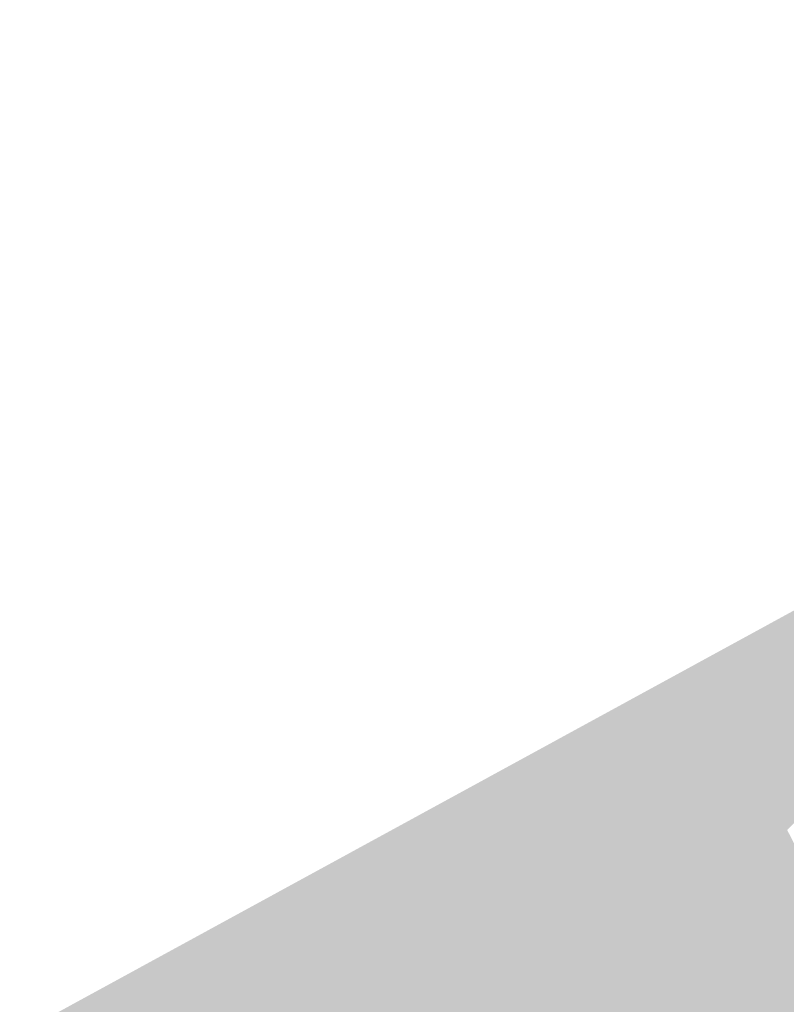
# Model space of a CAD drawing. Header units: metres. Extents: x 164696 to 183842, y 382615 to 387356.
# Tile 112 of 256: x 182564.9 to 182566.48, y 386571.88 to 386573.92. Entities that reach past the tile are written whole.
import ezdxf

# ---------------------------------------------------------------- set-up
doc = ezdxf.new("R2010")
doc.units = ezdxf.units.M
doc.layers.add('C3D-SURFACE_TINSURFACE', color=7, linetype='Continuous')

msp = doc.modelspace()

# ---------------------------------------------------------------- linework, layer by layer
at = {"layer": 'C3D-SURFACE_TINSURFACE', "color": 11, "linetype": 'Continuous', "lineweight": -3, "true_color": 0xff8585}
for points in [[(182568.7323, 386573.9199), (182564.8977, 386571.8251), (182566.9731, 386572.7488)], [(182566.2457, 386572.124), (182566.9731, 386572.7488), (182564.8977, 386571.8251)], [(182566.2457, 386572.124), (182566.2694, 386572.1361), (182566.9731, 386572.7488)], [(182566.2694, 386572.1361), (182566.2932, 386572.1482), (182566.9731, 386572.7488)], [(182566.3169, 386572.1603), (182566.9731, 386572.7488), (182566.2932, 386572.1482)], [(182566.3406, 386572.1724), (182566.9731, 386572.7488), (182566.3169, 386572.1603)], [(182566.3406, 386572.1724), (182566.3643, 386572.1845), (182566.9731, 386572.7488)], [(182566.3881, 386572.1966), (182566.9731, 386572.7488), (182566.3643, 386572.1845)], [(182566.3881, 386572.1966), (182566.4118, 386572.2087), (182566.9731, 386572.7488)], [(182566.4118, 386572.2087), (182566.4355, 386572.2208), (182566.9731, 386572.7488)], [(182566.4593, 386572.2329), (182566.9731, 386572.7488), (182566.4355, 386572.2208)], [(182566.4593, 386572.2329), (182566.483, 386572.245), (182566.9731, 386572.7488)], [(182566.4593, 386572.2329), (182566.9205, 386571.3845), (182566.483, 386572.245)], [(182566.4118, 386572.2087), (182566.8841, 386571.3648), (182566.4355, 386572.2208)], [(182566.4593, 386572.2329), (182566.4355, 386572.2208), (182566.8841, 386571.3648)], [(182566.4593, 386572.2329), (182566.8841, 386571.3648), (182566.9205, 386571.3845)], [(182566.3881, 386572.1966), (182566.3643, 386572.1845), (182566.7796, 386571.3115)], [(182566.3881, 386572.1966), (182566.8477, 386571.3452), (182566.4118, 386572.2087)], [(182566.3881, 386572.1966), (182566.7796, 386571.3115), (182566.8477, 386571.3452)], [(182566.4118, 386572.2087), (182566.8477, 386571.3452), (182566.8841, 386571.3648)], [(182566.3643, 386572.1845), (182566.3406, 386572.1724), (182566.7796, 386571.3115)], [(182566.3406, 386572.1724), (182566.114, 386571.5263), (182566.7796, 386571.3115)], [(182566.3406, 386572.1724), (182566.3169, 386572.1603), (182566.114, 386571.5263)], [(182566.114, 386571.5263), (182566.3169, 386572.1603), (182566.2932, 386572.1482)], [(182566.1968, 386572.0857), (182566.0787, 386571.602), (182566.2932, 386572.1482)], [(182566.0787, 386571.602), (182566.114, 386571.5263), (182566.2932, 386572.1482)], [(182566.1968, 386572.0857), (182566.2932, 386572.1482), (182566.2694, 386572.1361)], [(182566.1968, 386572.0857), (182566.2694, 386572.1361), (182566.2457, 386572.124)], [(182566.1086, 386572.0297), (182566.2457, 386572.124), (182564.8977, 386571.8251)], [(182566.1968, 386572.0857), (182566.2457, 386572.124), (182566.1086, 386572.0297)], [(182566.0373, 386571.6911), (182566.1968, 386572.0857), (182566.1086, 386572.0297)], [(182566.1968, 386572.0857), (182566.0373, 386571.6911), (182566.0471, 386571.6704)], [(182566.1968, 386572.0857), (182566.0471, 386571.6704), (182566.0569, 386571.6497)], [(182566.1968, 386572.0857), (182566.0569, 386571.6497), (182566.0787, 386571.602)], [(182566.0204, 386571.9737), (182566.1086, 386572.0297), (182564.8977, 386571.8251)], [(182565.9919, 386571.7839), (182566.1086, 386572.0297), (182566.0204, 386571.9737)], [(182565.9919, 386571.7839), (182566.0177, 386571.7325), (182566.1086, 386572.0297)], [(182566.0177, 386571.7325), (182566.0275, 386571.7118), (182566.1086, 386572.0297)], [(182566.0275, 386571.7118), (182566.0373, 386571.6911), (182566.1086, 386572.0297)], [(182565.9742, 386571.9474), (182566.0204, 386571.9737), (182564.8977, 386571.8251)], [(182565.9742, 386571.9474), (182565.9755, 386571.8183), (182566.0204, 386571.9737)], [(182565.9755, 386571.8183), (182565.9919, 386571.7839), (182566.0204, 386571.9737)], [(182565.937, 386571.9269), (182565.9742, 386571.9474), (182564.8977, 386571.8251)], [(182565.937, 386571.9269), (182565.9755, 386571.8183), (182565.9742, 386571.9474)], [(182565.937, 386571.9269), (182564.8977, 386571.8251), (182565.8999, 386571.9065)], [(182565.937, 386571.9269), (182565.8999, 386571.9065), (182565.9755, 386571.8183)], [(182565.8999, 386571.9065), (182564.8977, 386571.8251), (182565.8628, 386571.8861)], [(182565.8999, 386571.9065), (182565.8628, 386571.8861), (182565.9755, 386571.8183)], [(182565.8628, 386571.8861), (182564.8977, 386571.8251), (182565.8256, 386571.8656)], [(182565.9755, 386571.8183), (182565.8628, 386571.8861), (182565.8256, 386571.8656)]]:
    msp.add_solid(points, dxfattribs=at)

doc.saveas('drawing.dxf')
